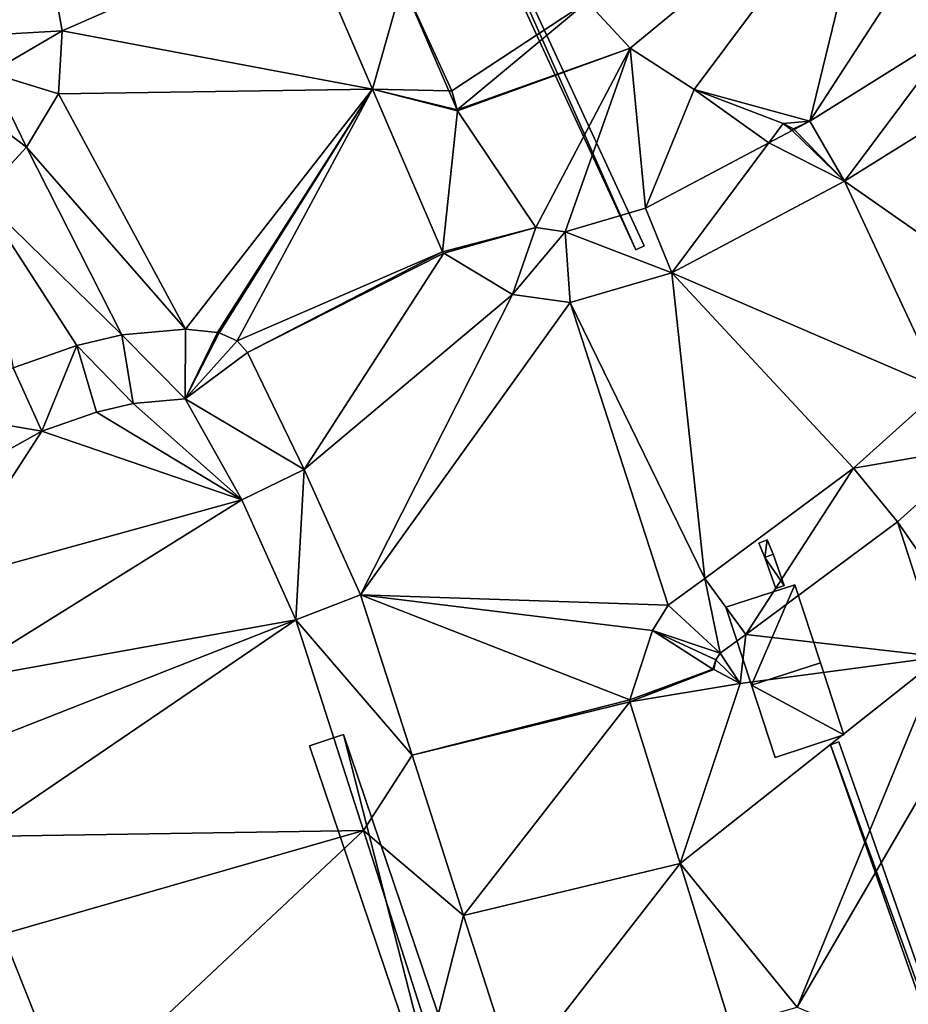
# Model space of a CAD drawing. Header units: inches. Extents: x 573046 to 573309, y 6670408 to 6670677.
# Tile 19 of 111: x 573183 to 573203, y 6670465 to 6670487. Entities that reach past the tile are written whole.
import ezdxf

# ---------------------------------------------------------------- set-up
doc = ezdxf.new("R2010")
doc.units = ezdxf.units.IN
doc.header["$MEASUREMENT"] = 0
for name, color, linetype in [('Bygning', 10, 'Continuous'), ('Objekter_Gjerde', 10, 'Continuous'), ('Objekter_Hekk', 10, 'Continuous'), ('Terreng_ortofoto', 10, 'Continuous'), ('Veg', 10, 'Continuous')]:
    doc.layers.add(name, color=color, linetype=linetype)

msp = doc.modelspace()

# ---------------------------------------------------------------- linework, layer by layer
at = {"layer": 'Terreng_ortofoto'}
for points in [[(573202.05, 6670490.92, 222), (573195.57, 6670487.41, 221), (573196.53, 6670486.37, 221)], [(573202.05, 6670490.92, 222), (573196.53, 6670486.37, 221), (573197.96, 6670485.45, 221)], [(573202.05, 6670490.92, 222), (573197.96, 6670485.45, 221), (573200.545, 6670484.743, 221.054)], [(573202.05, 6670490.92, 222), (573200.545, 6670484.743, 221.054), (573203.47, 6670489.25, 222)], [(573203.47, 6670489.25, 222), (573200.545, 6670484.743, 221.054), (573203.876, 6670486.825, 221.616)], [(573183.513, 6670488.6, 219.28), (573183.84, 6670486.76, 219.33), (573189.205, 6670489.11, 219.345)], [(573183.84, 6670486.76, 219.33), (573190.778, 6670485.455, 219.557), (573189.205, 6670489.11, 219.345)], [(573189.205, 6670489.11, 219.345), (573190.778, 6670485.455, 219.557), (573191.445, 6670487.826, 219.93)], [(573182.282, 6670486.667, 219.218), (573183.513, 6670488.6, 219.28), (573181.11, 6670487.59, 219)], [(573182.282, 6670486.667, 219.218), (573183.84, 6670486.76, 219.33), (573183.513, 6670488.6, 219.28)], [(573190.778, 6670485.455, 219.557), (573192.479, 6670485.421, 219.989), (573191.445, 6670487.826, 219.93)], [(573192.55, 6670485.42, 220), (573191.445, 6670487.826, 219.93), (573192.479, 6670485.421, 219.989)], [(573195.57, 6670487.41, 221), (573191.445, 6670487.826, 219.93), (573192.55, 6670485.42, 220)], [(573195.57, 6670487.41, 221), (573192.55, 6670485.42, 220), (573192.668, 6670484.99, 220)], [(573195.57, 6670487.41, 221), (573192.668, 6670484.99, 220), (573196.53, 6670486.37, 221)], [(573182.282, 6670486.667, 219.218), (573182.234, 6670485.818, 219.264), (573183.84, 6670486.76, 219.33)], [(573183.84, 6670486.76, 219.33), (573182.234, 6670485.818, 219.264), (573183.76, 6670485.35, 219.41)], [(573183.84, 6670486.76, 219.33), (573183.76, 6670485.35, 219.41), (573190.778, 6670485.455, 219.557)], [(573203.876, 6670486.825, 221.616), (573200.545, 6670484.743, 221.054), (573201.32, 6670483.4, 220.89)], [(573203.876, 6670486.825, 221.616), (573201.32, 6670483.4, 220.89), (573204.84, 6670485.6, 221.47)], [(573196.53, 6670486.37, 221), (573192.668, 6670484.99, 220), (573192.673, 6670484.971, 220)], [(573196.53, 6670486.37, 221), (573192.673, 6670484.971, 220), (573194.427, 6670482.362, 220.054)], [(573196.53, 6670486.37, 221), (573194.427, 6670482.362, 220.054), (573195.076, 6670482.271, 220.202)], [(573196.53, 6670486.37, 221), (573195.076, 6670482.271, 220.202), (573196.874, 6670482.794, 220.398)], [(573196.53, 6670486.37, 221), (573196.874, 6670482.794, 220.398), (573197.96, 6670485.45, 221)], [(573182.234, 6670485.818, 219.264), (573181.803, 6670485.095, 219.264), (573183.05, 6670484.16, 219.37)], [(573182.234, 6670485.818, 219.264), (573183.05, 6670484.16, 219.37), (573183.76, 6670485.35, 219.41)], [(573183.76, 6670485.35, 219.41), (573186.6, 6670480.09, 219.39), (573190.778, 6670485.455, 219.557)], [(573190.778, 6670485.455, 219.557), (573186.6, 6670480.09, 219.39), (573187.31, 6670480.022, 219.39)], [(573190.778, 6670485.455, 219.557), (573187.31, 6670480.022, 219.39), (573187.348, 6670480.012, 219.39)], [(573190.778, 6670485.455, 219.557), (573187.348, 6670480.012, 219.39), (573187.75, 6670479.83, 219.41)], [(573190.778, 6670485.455, 219.557), (573187.75, 6670479.83, 219.41), (573192.342, 6670481.818, 219.77)], [(573190.778, 6670485.455, 219.557), (573192.342, 6670481.818, 219.77), (573192.673, 6670484.971, 220)], [(573190.778, 6670485.455, 219.557), (573192.673, 6670484.971, 220), (573192.668, 6670484.99, 220)], [(573190.778, 6670485.455, 219.557), (573192.668, 6670484.99, 220), (573192.479, 6670485.421, 219.989)], [(573197.96, 6670485.45, 221), (573196.874, 6670482.794, 220.398), (573199.626, 6670484.255, 220.897)], [(573197.96, 6670485.45, 221), (573199.626, 6670484.255, 220.897), (573199.95, 6670484.69, 221)], [(573197.96, 6670485.45, 221), (573199.95, 6670484.69, 221), (573200.545, 6670484.743, 221.054)], [(573204.84, 6670485.6, 221.47), (573201.32, 6670483.4, 220.89), (573205.45, 6670480.51, 221.43)], [(573183.76, 6670485.35, 219.41), (573183.05, 6670484.16, 219.37), (573186.6, 6670480.09, 219.39)], [(573192.55, 6670485.42, 220), (573192.479, 6670485.421, 219.989), (573192.668, 6670484.99, 220)], [(573182.02, 6670483.05, 219.42), (573183.05, 6670484.16, 219.37), (573181.803, 6670485.095, 219.264)], [(573194.427, 6670482.362, 220.054), (573192.673, 6670484.971, 220), (573192.342, 6670481.818, 219.77)], [(573199.626, 6670484.255, 220.897), (573200.147, 6670484.532, 220.992), (573199.95, 6670484.69, 221)], [(573200.545, 6670484.743, 221.054), (573199.95, 6670484.69, 221), (573200.176, 6670484.566, 221)], [(573199.95, 6670484.69, 221), (573200.147, 6670484.532, 220.992), (573200.176, 6670484.566, 221)], [(573200.147, 6670484.532, 220.992), (573200.194, 6670484.557, 221), (573200.176, 6670484.566, 221)], [(573200.545, 6670484.743, 221.054), (573200.176, 6670484.566, 221), (573200.194, 6670484.557, 221)], [(573200.545, 6670484.743, 221.054), (573200.194, 6670484.557, 221), (573201.32, 6670483.4, 220.89)], [(573199.626, 6670484.255, 220.897), (573201.32, 6670483.4, 220.89), (573200.147, 6670484.532, 220.992)], [(573201.32, 6670483.4, 220.89), (573200.194, 6670484.557, 221), (573200.147, 6670484.532, 220.992)], [(573182.02, 6670483.05, 219.42), (573185.18, 6670479.97, 219.39), (573183.05, 6670484.16, 219.37)], [(573183.05, 6670484.16, 219.37), (573185.18, 6670479.97, 219.39), (573186.6, 6670480.09, 219.39)], [(573196.874, 6670482.794, 220.398), (573197.46, 6670481.35, 220.28), (573199.626, 6670484.255, 220.897)], [(573199.626, 6670484.255, 220.897), (573197.46, 6670481.35, 220.28), (573201.32, 6670483.4, 220.89)], [(573203.485, 6670478.75, 221.025), (573201.32, 6670483.4, 220.89), (573197.46, 6670481.35, 220.28)], [(573205.45, 6670480.51, 221.43), (573201.32, 6670483.4, 220.89), (573203.485, 6670478.75, 221.025)], [(573182.02, 6670483.05, 219.42), (573182.75, 6670479.23, 219.39), (573184.17, 6670479.73, 219.39)], [(573182.02, 6670483.05, 219.42), (573184.17, 6670479.73, 219.39), (573185.18, 6670479.97, 219.39)], [(573195.076, 6670482.271, 220.202), (573197.46, 6670481.35, 220.28), (573196.874, 6670482.794, 220.398)], [(573194.427, 6670482.362, 220.054), (573192.342, 6670481.818, 219.77), (573192.367, 6670481.79, 219.77)], [(573194.427, 6670482.362, 220.054), (573192.367, 6670481.79, 219.77), (573193.9, 6670480.87, 220.02)], [(573195.076, 6670482.271, 220.202), (573194.427, 6670482.362, 220.054), (573193.9, 6670480.87, 220.02)], [(573195.076, 6670482.271, 220.202), (573193.9, 6670480.87, 220.02), (573195.19, 6670480.69, 220.12)], [(573195.076, 6670482.271, 220.202), (573195.19, 6670480.69, 220.12), (573197.46, 6670481.35, 220.28)], [(573192.342, 6670481.818, 219.77), (573187.75, 6670479.83, 219.41), (573187.98, 6670479.57, 219.38)], [(573192.367, 6670481.79, 219.77), (573192.342, 6670481.818, 219.77), (573187.98, 6670479.57, 219.38)], [(573189.25, 6670476.96, 219.36), (573192.367, 6670481.79, 219.77), (573187.98, 6670479.57, 219.38)], [(573189.25, 6670476.96, 219.36), (573193.9, 6670480.87, 220.02), (573192.367, 6670481.79, 219.77)], [(573198.2, 6670474.52, 220.27), (573197.46, 6670481.35, 220.28), (573195.19, 6670480.69, 220.12)], [(573201.52, 6670476.99, 220.62), (573197.46, 6670481.35, 220.28), (573198.2, 6670474.52, 220.27)], [(573203.485, 6670478.75, 221.025), (573197.46, 6670481.35, 220.28), (573201.52, 6670476.99, 220.62)], [(573189.25, 6670476.96, 219.36), (573190.51, 6670474.16, 219.41), (573193.9, 6670480.87, 220.02)], [(573190.51, 6670474.16, 219.41), (573195.19, 6670480.69, 220.12), (573193.9, 6670480.87, 220.02)], [(573197.38, 6670473.93, 220.24), (573195.19, 6670480.69, 220.12), (573190.51, 6670474.16, 219.41)], [(573198.2, 6670474.52, 220.27), (573195.19, 6670480.69, 220.12), (573197.38, 6670473.93, 220.24)], [(573185.18, 6670479.97, 219.39), (573184.17, 6670479.73, 219.39), (573185.426, 6670478.435, 219.388)], [(573185.18, 6670479.97, 219.39), (573186.591, 6670478.534, 219.381), (573186.6, 6670480.09, 219.39)], [(573185.18, 6670479.97, 219.39), (573185.426, 6670478.435, 219.388), (573186.591, 6670478.534, 219.381)], [(573186.6, 6670480.09, 219.39), (573186.591, 6670478.534, 219.381), (573187.31, 6670480.022, 219.39)], [(573186.591, 6670478.534, 219.381), (573187.348, 6670480.012, 219.39), (573187.31, 6670480.022, 219.39)], [(573186.591, 6670478.534, 219.381), (573187.75, 6670479.83, 219.41), (573187.348, 6670480.012, 219.39)], [(573183.39, 6670477.812, 219.381), (573184.17, 6670479.73, 219.39), (573182.75, 6670479.23, 219.39)], [(573183.39, 6670477.812, 219.381), (573184.608, 6670478.241, 219.39), (573184.17, 6670479.73, 219.39)], [(573184.17, 6670479.73, 219.39), (573184.608, 6670478.241, 219.39), (573185.426, 6670478.435, 219.388)], [(573186.591, 6670478.534, 219.381), (573187.98, 6670479.57, 219.38), (573187.75, 6670479.83, 219.41)], [(573189.25, 6670476.96, 219.36), (573187.98, 6670479.57, 219.38), (573186.591, 6670478.534, 219.381)], [(573180.957, 6670478.23, 219.36), (573183.39, 6670477.812, 219.381), (573182.75, 6670479.23, 219.39)], [(573204.387, 6670477.477, 220.784), (573203.485, 6670478.75, 221.025), (573201.52, 6670476.99, 220.62)], [(573185.426, 6670478.435, 219.388), (573184.608, 6670478.241, 219.39), (573187.855, 6670476.283, 219.361)], [(573185.426, 6670478.435, 219.388), (573187.855, 6670476.283, 219.361), (573186.591, 6670478.534, 219.381)], [(573189.25, 6670476.96, 219.36), (573186.591, 6670478.534, 219.381), (573187.855, 6670476.283, 219.361)], [(573181.642, 6670476.837, 219.36), (573183.39, 6670477.812, 219.381), (573180.957, 6670478.23, 219.36)], [(573183.39, 6670477.812, 219.381), (573187.855, 6670476.283, 219.361), (573184.608, 6670478.241, 219.39)], [(573181.642, 6670476.837, 219.36), (573181.21, 6670474.45, 219.35), (573183.39, 6670477.812, 219.381)], [(573181.21, 6670474.45, 219.35), (573187.855, 6670476.283, 219.361), (573183.39, 6670477.812, 219.381)], [(573202.502, 6670475.788, 220.567), (573204.387, 6670477.477, 220.784), (573201.52, 6670476.99, 220.62)], [(573202.502, 6670475.788, 220.567), (573204.72, 6670472.61, 220), (573204.387, 6670477.477, 220.784)], [(573189.061, 6670473.603, 219.378), (573189.25, 6670476.96, 219.36), (573187.855, 6670476.283, 219.361)], [(573189.061, 6670473.603, 219.378), (573190.51, 6670474.16, 219.41), (573189.25, 6670476.96, 219.36)], [(573201.52, 6670476.99, 220.62), (573198.2, 6670474.52, 220.27), (573199.115, 6670473.269, 220.098)], [(573202.502, 6670475.788, 220.567), (573201.52, 6670476.99, 220.62), (573199.115, 6670473.269, 220.098)], [(573181.21, 6670474.45, 219.35), (573181.32, 6670472.21, 219.35), (573187.855, 6670476.283, 219.361)], [(573181.32, 6670472.21, 219.35), (573189.061, 6670473.603, 219.378), (573187.855, 6670476.283, 219.361)], [(573202.502, 6670475.788, 220.567), (573199.115, 6670473.269, 220.098), (573203.48, 6670472.77, 220)], [(573202.502, 6670475.788, 220.567), (573203.48, 6670472.77, 220), (573204.72, 6670472.61, 220)], [(573198.2, 6670474.52, 220.27), (573197.38, 6670473.93, 220.24), (573198.538, 6670472.854, 220.059)], [(573198.2, 6670474.52, 220.27), (573198.538, 6670472.854, 220.059), (573199.115, 6670473.269, 220.098)], [(573189.061, 6670473.603, 219.378), (573191.66, 6670470.577, 219.428), (573190.51, 6670474.16, 219.41)], [(573196.526, 6670471.809, 219.76), (573197.03, 6670473.36, 220.15), (573190.51, 6670474.16, 219.41)], [(573196.526, 6670471.809, 219.76), (573190.51, 6670474.16, 219.41), (573191.66, 6670470.577, 219.428)], [(573197.03, 6670473.36, 220.15), (573197.38, 6670473.93, 220.24), (573190.51, 6670474.16, 219.41)], [(573198.538, 6670472.854, 220.059), (573197.38, 6670473.93, 220.24), (573197.03, 6670473.36, 220.15)], [(573181.32, 6670472.21, 219.35), (573181.56, 6670470.65, 219.36), (573189.061, 6670473.603, 219.378)], [(573181.95, 6670468.76, 219.42), (573189.061, 6670473.603, 219.378), (573181.56, 6670470.65, 219.36)], [(573181.95, 6670468.76, 219.42), (573190.574, 6670468.889, 219.412), (573189.061, 6670473.603, 219.378)], [(573190.574, 6670468.889, 219.412), (573191.66, 6670470.577, 219.428), (573189.061, 6670473.603, 219.378)], [(573196.526, 6670471.809, 219.76), (573198.379, 6670472.496, 220), (573197.03, 6670473.36, 220.15)], [(573198.538, 6670472.854, 220.059), (573197.03, 6670473.36, 220.15), (573198.447, 6670472.706, 220.025)], [(573197.03, 6670473.36, 220.15), (573198.379, 6670472.496, 220), (573198.447, 6670472.706, 220.025)], [(573199.115, 6670473.269, 220.098), (573198.538, 6670472.854, 220.059), (573198.99, 6670472.18, 220)], [(573203.48, 6670472.77, 220), (573199.115, 6670473.269, 220.098), (573198.99, 6670472.18, 220)], [(573200.26, 6670464.949, 219.697), (573203.48, 6670472.77, 220), (573197.645, 6670468.155, 219.72)], [(573197.645, 6670468.155, 219.72), (573203.48, 6670472.77, 220), (573198.99, 6670472.18, 220)], [(573198.379, 6670472.496, 220), (573198.397, 6670472.487, 220), (573198.447, 6670472.706, 220.025)], [(573198.99, 6670472.18, 220), (573198.447, 6670472.706, 220.025), (573198.397, 6670472.487, 220)], [(573198.538, 6670472.854, 220.059), (573198.447, 6670472.706, 220.025), (573198.99, 6670472.18, 220)], [(573200.26, 6670464.949, 219.697), (573204.72, 6670472.61, 220), (573203.48, 6670472.77, 220)], [(573196.526, 6670471.809, 219.76), (573196.526, 6670471.771, 219.76), (573198.379, 6670472.496, 220)], [(573198.379, 6670472.496, 220), (573196.526, 6670471.771, 219.76), (573198.397, 6670472.487, 220)], [(573198.99, 6670472.18, 220), (573198.397, 6670472.487, 220), (573196.526, 6670471.771, 219.76)], [(573206.74, 6670462.23, 219), (573204.72, 6670472.61, 220), (573200.26, 6670464.949, 219.697)], [(573197.645, 6670468.155, 219.72), (573198.99, 6670472.18, 220), (573196.526, 6670471.771, 219.76)], [(573196.526, 6670471.809, 219.76), (573191.66, 6670470.577, 219.428), (573196.526, 6670471.771, 219.76)], [(573192.81, 6670466.995, 219.445), (573196.526, 6670471.771, 219.76), (573191.66, 6670470.577, 219.428)], [(573197.645, 6670468.155, 219.72), (573196.526, 6670471.771, 219.76), (573192.81, 6670466.995, 219.445)], [(573190.574, 6670468.889, 219.412), (573192.81, 6670466.995, 219.445), (573191.66, 6670470.577, 219.428)], [(573181.95, 6670468.76, 219.42), (573182.52, 6670466.58, 219.52), (573190.574, 6670468.889, 219.412)], [(573184.04, 6670462.755, 219.52), (573190.574, 6670468.889, 219.412), (573182.52, 6670466.58, 219.52)], [(573184.04, 6670462.755, 219.52), (573192.088, 6670464.174, 219.447), (573190.574, 6670468.889, 219.412)], [(573190.574, 6670468.889, 219.412), (573192.088, 6670464.174, 219.447), (573192.81, 6670466.995, 219.445)], [(573197.645, 6670468.155, 219.72), (573192.81, 6670466.995, 219.445), (573193.96, 6670463.412, 219.462)], [(573198.77, 6670464.52, 219.68), (573197.645, 6670468.155, 219.72), (573193.96, 6670463.412, 219.462)], [(573198.77, 6670464.52, 219.68), (573200.26, 6670464.949, 219.697), (573197.645, 6670468.155, 219.72)], [(573193.96, 6670463.412, 219.462), (573192.81, 6670466.995, 219.445), (573192.088, 6670464.174, 219.447)], [(573184.04, 6670462.755, 219.52), (573182.52, 6670466.58, 219.52), (573181.41, 6670463.025, 219.16)]]:
    msp.add_3dface(points, dxfattribs=at)
at = {"layer": 'Veg', "color": 7}
for points in [[(573183.513, 6670488.6, 219.28), (573183.84, 6670486.76, 219.33), (573189.205, 6670489.11, 219.345)], [(573183.84, 6670486.76, 219.33), (573190.778, 6670485.455, 219.557), (573189.205, 6670489.11, 219.345)], [(573183.76, 6670485.35, 219.41), (573190.778, 6670485.455, 219.557), (573183.84, 6670486.76, 219.33)], [(573183.76, 6670485.35, 219.41), (573186.6, 6670480.09, 219.39), (573190.778, 6670485.455, 219.557)], [(573186.6, 6670480.09, 219.39), (573187.31, 6670480.022, 219.39), (573190.778, 6670485.455, 219.557)], [(573187.31, 6670480.022, 219.39), (573187.348, 6670480.012, 219.39), (573190.778, 6670485.455, 219.557)], [(573187.348, 6670480.012, 219.39), (573187.75, 6670479.83, 219.41), (573190.778, 6670485.455, 219.557)], [(573187.75, 6670479.83, 219.41), (573192.342, 6670481.818, 219.77), (573190.778, 6670485.455, 219.557)], [(573201.32, 6670483.4, 220.89), (573205.45, 6670480.51, 221.43), (573204.84, 6670485.6, 221.47)], [(573183.05, 6670484.16, 219.37), (573186.6, 6670480.09, 219.39), (573183.76, 6670485.35, 219.41)], [(573182.02, 6670483.05, 219.42), (573185.18, 6670479.97, 219.39), (573183.05, 6670484.16, 219.37)], [(573185.18, 6670479.97, 219.39), (573186.6, 6670480.09, 219.39), (573183.05, 6670484.16, 219.37)], [(573197.46, 6670481.35, 220.28), (573203.485, 6670478.75, 221.025), (573201.32, 6670483.4, 220.89)], [(573203.485, 6670478.75, 221.025), (573205.45, 6670480.51, 221.43), (573201.32, 6670483.4, 220.89)], [(573184.17, 6670479.73, 219.39), (573185.18, 6670479.97, 219.39), (573182.02, 6670483.05, 219.42)], [(573182.75, 6670479.23, 219.39), (573184.17, 6670479.73, 219.39), (573182.02, 6670483.05, 219.42)], [(573187.75, 6670479.83, 219.41), (573187.98, 6670479.57, 219.38), (573192.342, 6670481.818, 219.77)], [(573187.98, 6670479.57, 219.38), (573192.367, 6670481.79, 219.77), (573192.342, 6670481.818, 219.77)], [(573187.98, 6670479.57, 219.38), (573189.25, 6670476.96, 219.36), (573192.367, 6670481.79, 219.77)], [(573189.25, 6670476.96, 219.36), (573193.9, 6670480.87, 220.02), (573192.367, 6670481.79, 219.77)], [(573195.19, 6670480.69, 220.12), (573198.2, 6670474.52, 220.27), (573197.46, 6670481.35, 220.28)], [(573201.52, 6670476.99, 220.62), (573203.485, 6670478.75, 221.025), (573197.46, 6670481.35, 220.28)], [(573198.2, 6670474.52, 220.27), (573201.52, 6670476.99, 220.62), (573197.46, 6670481.35, 220.28)], [(573189.25, 6670476.96, 219.36), (573190.51, 6670474.16, 219.41), (573193.9, 6670480.87, 220.02)], [(573190.51, 6670474.16, 219.41), (573195.19, 6670480.69, 220.12), (573193.9, 6670480.87, 220.02)], [(573190.51, 6670474.16, 219.41), (573197.38, 6670473.93, 220.24), (573195.19, 6670480.69, 220.12)], [(573197.38, 6670473.93, 220.24), (573198.2, 6670474.52, 220.27), (573195.19, 6670480.69, 220.12)], [(573191.66, 6670470.577, 219.428), (573196.526, 6670471.809, 219.76), (573190.51, 6670474.16, 219.41)], [(573197.03, 6670473.36, 220.15), (573197.38, 6670473.93, 220.24), (573190.51, 6670474.16, 219.41)], [(573196.526, 6670471.809, 219.76), (573197.03, 6670473.36, 220.15), (573190.51, 6670474.16, 219.41)], [(573191.66, 6670470.577, 219.428), (573196.526, 6670471.771, 219.76), (573196.526, 6670471.809, 219.76)], [(573191.66, 6670470.577, 219.428), (573192.81, 6670466.995, 219.445), (573196.526, 6670471.771, 219.76)], [(573192.81, 6670466.995, 219.445), (573197.645, 6670468.155, 219.72), (573196.526, 6670471.771, 219.76)], [(573192.81, 6670466.995, 219.445), (573193.96, 6670463.412, 219.462), (573197.645, 6670468.155, 219.72)], [(573193.96, 6670463.412, 219.462), (573198.77, 6670464.52, 219.68), (573197.645, 6670468.155, 219.72)]]:
    msp.add_3dface(points, dxfattribs=at)

# ---------------------------------------------------------------- meshes
at = {"layer": 'Bygning', "color": 74, "true_color": 0x55aa00}
mesh = msp.add_polyface(dxfattribs=at)
corners = [(573198.67, 6670473.881, 221.35), (573200.21, 6670474.381, 220.279), (573198.67, 6670473.881, 220.182), (573200.21, 6670474.381, 221.35)]
mesh.append_faces([[corners[k] for k in face] for face in [(0, 3, 1), (0, 1, 2)]])
mesh = msp.add_polyface(dxfattribs=at)
corners = [(573200.21, 6670474.381, 221.35), (573198.67, 6670473.881, 221.35), (573199.24, 6670472.141, 222.3), (573200.78, 6670472.641, 222.3)]
mesh.append_faces([[corners[k] for k in face] for face in [(3, 0, 2), (0, 1, 2)]])
mesh = msp.add_polyface(dxfattribs=at)
corners = [(573200.21, 6670474.381, 221.35), (573200.78, 6670472.641, 220.021), (573200.21, 6670474.381, 220.279), (573200.78, 6670472.641, 222.3)]
mesh.append_faces([[corners[k] for k in face] for face in [(0, 3, 1), (0, 1, 2)]])
mesh = msp.add_polyface(dxfattribs=at)
corners = [(573198.67, 6670473.881, 221.35), (573198.67, 6670473.881, 220.182), (573199.24, 6670472.141, 219.995), (573199.24, 6670472.141, 222.3)]
mesh.append_faces([[corners[k] for k in face] for face in [(3, 0, 2), (0, 1, 2)]])
mesh = msp.add_polyface(dxfattribs=at)
corners = [(573199.24, 6670472.141, 222.3), (573201.3, 6670471.029, 221.35), (573200.78, 6670472.641, 222.3), (573199.77, 6670470.52, 221.35)]
mesh.append_faces([[corners[k] for k in face] for face in [(0, 3, 1), (0, 1, 2)]])
mesh = msp.add_polyface(dxfattribs=at)
corners = [(573201.3, 6670471.029, 221.35), (573201.3, 6670471.029, 219.895), (573200.78, 6670472.641, 220.021), (573200.78, 6670472.641, 222.3)]
mesh.append_faces([[corners[k] for k in face] for face in [(3, 0, 2), (0, 1, 2)]])
mesh = msp.add_polyface(dxfattribs=at)
corners = [(573199.77, 6670470.52, 221.35), (573199.24, 6670472.141, 219.995), (573199.77, 6670470.52, 219.872), (573199.24, 6670472.141, 222.3)]
mesh.append_faces([[corners[k] for k in face] for face in [(0, 3, 1), (0, 1, 2)]])
mesh = msp.add_polyface(dxfattribs=at)
corners = [(573199.77, 6670470.52, 221.35), (573199.77, 6670470.52, 219.872), (573201.3, 6670471.029, 219.895), (573201.3, 6670471.029, 221.35)]
mesh.append_faces([[corners[k] for k in face] for face in [(3, 0, 2), (0, 1, 2)]])
at = {"layer": 'Objekter_Gjerde', "color": 24, "true_color": 0xaa170d}
mesh = msp.add_polyface(dxfattribs=at)
corners = [(573191.141, 6670494.29, 221.39), (573190.959, 6670494.21, 221.39), (573196.659, 6670481.868, 221.35), (573196.841, 6670481.952, 221.35), (573188.043, 6670501.606, 221.2), (573187.857, 6670501.534, 221.2), (573186.327, 6670506.505, 221.14), (573186.133, 6670506.455, 221.14), (573262.36, 6670586.863, 217.46), (573262.32, 6670587.059, 217.46), (573236.564, 6670581.691, 216.68), (573236.576, 6670581.489, 216.68), (573184.31, 6670517.029, 220.85), (573199.534, 6670573.908, 216.26), (573184.18, 6670520.28, 220.75), (573184.51, 6670517.049, 220.85), (573183.24, 6670528.687, 220.21), (573183.04, 6670528.673, 220.21), (573183.05, 6670535.637, 219.7), (573190.9, 6670572.056, 216.26), (573191.06, 6670571.886, 216.26), (573189.623, 6670567.546, 217.63), (573184.38, 6670520.298, 220.75), (573183.721, 6670541.701, 219.33), (573183.25, 6670535.625, 219.7), (573184.199, 6670544.406, 219.1), (573184.001, 6670544.434, 219.1), (573184.768, 6670547.668, 218.71), (573184.572, 6670547.71, 218.71), (573183.919, 6670541.677, 219.33), (573199.586, 6670573.714, 216.26), (573189.817, 6670567.494, 217.63), (573191.141, 6670494.29, 220.688), (573190.959, 6670494.21, 220.621), (573196.659, 6670481.868, 220.275), (573196.841, 6670481.952, 220.299), (573188.043, 6670501.606, 220.489), (573187.857, 6670501.534, 220.438), (573186.327, 6670506.505, 220.686), (573186.133, 6670506.455, 220.562), (573236.564, 6670581.691, 216.218), (573262.36, 6670586.863, 216.358), (573262.32, 6670587.059, 216.319), (573236.576, 6670581.489, 216.282), (573184.51, 6670517.049, 220.114), (573184.31, 6670517.029, 220.073), (573199.534, 6670573.908, 215.492), (573190.9, 6670572.056, 215.34), (573191.06, 6670571.886, 215.372), (573184.18, 6670520.28, 220.141), (573183.24, 6670528.687, 219.319), (573183.04, 6670528.673, 219.258), (573183.25, 6670535.625, 219.15), (573183.05, 6670535.637, 219.091), (573189.623, 6670567.546, 216.319), (573183.919, 6670541.677, 218.61), (573183.721, 6670541.701, 218.543), (573189.817, 6670567.494, 216.328), (573184.572, 6670547.71, 218.273), (573184.38, 6670520.298, 220.18), (573184.199, 6670544.406, 218.534), (573184.001, 6670544.434, 218.473), (573184.768, 6670547.668, 218.331), (573199.586, 6670573.714, 215.564)]
mesh.append_faces([[corners[k] for k in face] for face in [(19, 13, 46), (19, 46, 47), (19, 13, 46), (19, 46, 47), (30, 20, 63), (20, 48, 63), (30, 20, 63), (20, 48, 63), (13, 10, 40), (13, 40, 46), (13, 10, 40), (13, 40, 46), (11, 30, 43), (30, 63, 43), (11, 30, 43), (30, 63, 43), (21, 19, 54), (19, 47, 54), (21, 19, 54), (19, 47, 54), (20, 31, 57), (20, 57, 48), (20, 31, 57), (20, 57, 48), (10, 9, 42), (10, 42, 40), (10, 9, 42), (10, 42, 40), (8, 11, 41), (11, 43, 41), (8, 11, 41), (11, 43, 41), (9, 8, 41), (9, 41, 42), (9, 8, 41), (9, 41, 42), (28, 21, 58), (21, 54, 58), (28, 21, 58), (21, 54, 58), (31, 27, 62), (31, 62, 57), (31, 27, 62), (31, 62, 57), (26, 28, 61), (28, 58, 61), (26, 28, 61), (28, 58, 61), (27, 25, 60), (27, 60, 62), (27, 25, 60), (27, 60, 62), (23, 26, 56), (26, 61, 56), (23, 26, 56), (26, 61, 56), (25, 29, 55), (25, 55, 60), (25, 29, 55), (25, 55, 60), (18, 23, 53), (23, 56, 53), (18, 23, 53), (23, 56, 53), (29, 24, 52), (29, 52, 55), (29, 24, 52), (29, 52, 55), (17, 18, 51), (18, 53, 51), (17, 18, 51), (18, 53, 51), (24, 16, 50), (24, 50, 52), (24, 16, 50), (24, 50, 52), (14, 17, 49), (17, 51, 49), (14, 17, 49), (17, 51, 49), (16, 22, 59), (16, 59, 50), (16, 22, 59), (16, 59, 50), (12, 14, 45), (14, 49, 45), (12, 14, 45), (14, 49, 45), (22, 15, 44), (22, 44, 59), (22, 15, 44), (22, 44, 59), (7, 12, 39), (12, 45, 39), (7, 12, 39), (12, 45, 39), (15, 6, 38), (15, 38, 44), (15, 6, 38), (15, 38, 44), (3, 2, 35), (2, 34, 35), (3, 2, 35), (2, 34, 35), (5, 7, 39), (5, 39, 37), (5, 7, 39), (5, 39, 37), (2, 1, 33), (2, 33, 34), (2, 1, 33), (2, 33, 34), (6, 4, 38), (4, 36, 38), (6, 4, 38), (4, 36, 38), (0, 3, 32), (3, 35, 32), (0, 3, 32), (3, 35, 32), (1, 5, 33), (5, 37, 33), (1, 5, 33), (5, 37, 33), (4, 0, 32), (4, 32, 36), (4, 0, 32), (4, 32, 36), (57, 48, 54), (63, 46, 48), (57, 58, 62), (63, 43, 46), (62, 61, 60), (55, 60, 56), (55, 53, 52), (44, 39, 38), (59, 49, 44), (52, 51, 50), (62, 58, 61), (60, 61, 56), (38, 37, 36), (59, 50, 49), (57, 54, 58), (55, 56, 53), (48, 47, 54), (52, 53, 51), (49, 50, 51), (49, 45, 44), (36, 33, 32), (46, 43, 40), (46, 47, 48), (44, 45, 39), (43, 41, 40), (40, 41, 42), (38, 39, 37), (36, 37, 33), (34, 35, 32), (32, 33, 34), (31, 20, 21), (30, 13, 20), (31, 21, 27), (29, 25, 23), (27, 26, 25), (30, 11, 13), (29, 23, 24), (6, 5, 4), (15, 12, 6), (24, 18, 16), (21, 28, 27), (27, 28, 26), (23, 25, 26), (23, 18, 24), (22, 14, 15), (22, 16, 14), (20, 19, 21), (13, 19, 20), (18, 17, 16), (14, 16, 17), (14, 12, 15), (4, 1, 0), (11, 10, 13), (12, 7, 6), (11, 8, 10), (8, 9, 10), (6, 7, 5), (4, 5, 1), (2, 3, 0), (0, 1, 2)]], dxfattribs={"color": 25})
mesh = msp.add_polyface(dxfattribs=at)
corners = [(573191.141, 6670494.29, 221.39), (573190.959, 6670494.21, 221.39), (573196.659, 6670481.868, 221.35), (573196.841, 6670481.952, 221.35), (573188.043, 6670501.606, 221.2), (573187.857, 6670501.534, 221.2), (573186.327, 6670506.505, 221.14), (573186.133, 6670506.455, 221.14), (573262.36, 6670586.863, 217.46), (573262.32, 6670587.059, 217.46), (573236.564, 6670581.691, 216.68), (573236.576, 6670581.489, 216.68), (573184.31, 6670517.029, 220.85), (573199.534, 6670573.908, 216.26), (573184.18, 6670520.28, 220.75), (573184.51, 6670517.049, 220.85), (573183.24, 6670528.687, 220.21), (573183.04, 6670528.673, 220.21), (573183.05, 6670535.637, 219.7), (573190.9, 6670572.056, 216.26), (573191.06, 6670571.886, 216.26), (573189.623, 6670567.546, 217.63), (573184.38, 6670520.298, 220.75), (573183.721, 6670541.701, 219.33), (573183.25, 6670535.625, 219.7), (573184.199, 6670544.406, 219.1), (573184.001, 6670544.434, 219.1), (573184.768, 6670547.668, 218.71), (573184.572, 6670547.71, 218.71), (573183.919, 6670541.677, 219.33), (573199.586, 6670573.714, 216.26), (573189.817, 6670567.494, 217.63), (573191.141, 6670494.29, 220.688), (573190.959, 6670494.21, 220.621), (573196.659, 6670481.868, 220.275), (573196.841, 6670481.952, 220.299), (573188.043, 6670501.606, 220.489), (573187.857, 6670501.534, 220.438), (573186.327, 6670506.505, 220.686), (573186.133, 6670506.455, 220.562), (573236.564, 6670581.691, 216.218), (573262.36, 6670586.863, 216.358), (573262.32, 6670587.059, 216.319), (573236.576, 6670581.489, 216.282), (573184.51, 6670517.049, 220.114), (573184.31, 6670517.029, 220.073), (573199.534, 6670573.908, 215.492), (573190.9, 6670572.056, 215.34), (573191.06, 6670571.886, 215.372), (573184.18, 6670520.28, 220.141), (573183.24, 6670528.687, 219.319), (573183.04, 6670528.673, 219.258), (573183.25, 6670535.625, 219.15), (573183.05, 6670535.637, 219.091), (573189.623, 6670567.546, 216.319), (573183.919, 6670541.677, 218.61), (573183.721, 6670541.701, 218.543), (573189.817, 6670567.494, 216.328), (573184.572, 6670547.71, 218.273), (573184.38, 6670520.298, 220.18), (573184.199, 6670544.406, 218.534), (573184.001, 6670544.434, 218.473), (573184.768, 6670547.668, 218.331), (573199.586, 6670573.714, 215.564)]
mesh.append_faces([[corners[k] for k in face] for face in [(19, 13, 46), (19, 46, 47), (19, 13, 46), (19, 46, 47), (30, 20, 63), (20, 48, 63), (30, 20, 63), (20, 48, 63), (13, 10, 40), (13, 40, 46), (13, 10, 40), (13, 40, 46), (11, 30, 43), (30, 63, 43), (11, 30, 43), (30, 63, 43), (21, 19, 54), (19, 47, 54), (21, 19, 54), (19, 47, 54), (20, 31, 57), (20, 57, 48), (20, 31, 57), (20, 57, 48), (10, 9, 42), (10, 42, 40), (10, 9, 42), (10, 42, 40), (8, 11, 41), (11, 43, 41), (8, 11, 41), (11, 43, 41), (9, 8, 41), (9, 41, 42), (9, 8, 41), (9, 41, 42), (28, 21, 58), (21, 54, 58), (28, 21, 58), (21, 54, 58), (31, 27, 62), (31, 62, 57), (31, 27, 62), (31, 62, 57), (26, 28, 61), (28, 58, 61), (26, 28, 61), (28, 58, 61), (27, 25, 60), (27, 60, 62), (27, 25, 60), (27, 60, 62), (23, 26, 56), (26, 61, 56), (23, 26, 56), (26, 61, 56), (25, 29, 55), (25, 55, 60), (25, 29, 55), (25, 55, 60), (18, 23, 53), (23, 56, 53), (18, 23, 53), (23, 56, 53), (29, 24, 52), (29, 52, 55), (29, 24, 52), (29, 52, 55), (17, 18, 51), (18, 53, 51), (17, 18, 51), (18, 53, 51), (24, 16, 50), (24, 50, 52), (24, 16, 50), (24, 50, 52), (14, 17, 49), (17, 51, 49), (14, 17, 49), (17, 51, 49), (16, 22, 59), (16, 59, 50), (16, 22, 59), (16, 59, 50), (12, 14, 45), (14, 49, 45), (12, 14, 45), (14, 49, 45), (22, 15, 44), (22, 44, 59), (22, 15, 44), (22, 44, 59), (7, 12, 39), (12, 45, 39), (7, 12, 39), (12, 45, 39), (15, 6, 38), (15, 38, 44), (15, 6, 38), (15, 38, 44), (3, 2, 35), (2, 34, 35), (3, 2, 35), (2, 34, 35), (5, 7, 39), (5, 39, 37), (5, 7, 39), (5, 39, 37), (2, 1, 33), (2, 33, 34), (2, 1, 33), (2, 33, 34), (6, 4, 38), (4, 36, 38), (6, 4, 38), (4, 36, 38), (0, 3, 32), (3, 35, 32), (0, 3, 32), (3, 35, 32), (1, 5, 33), (5, 37, 33), (1, 5, 33), (5, 37, 33), (4, 0, 32), (4, 32, 36), (4, 0, 32), (4, 32, 36), (57, 48, 54), (63, 46, 48), (57, 58, 62), (63, 43, 46), (62, 61, 60), (55, 60, 56), (55, 53, 52), (44, 39, 38), (59, 49, 44), (52, 51, 50), (62, 58, 61), (60, 61, 56), (38, 37, 36), (59, 50, 49), (57, 54, 58), (55, 56, 53), (48, 47, 54), (52, 53, 51), (49, 50, 51), (49, 45, 44), (36, 33, 32), (46, 43, 40), (46, 47, 48), (44, 45, 39), (43, 41, 40), (40, 41, 42), (38, 39, 37), (36, 37, 33), (34, 35, 32), (32, 33, 34), (31, 20, 21), (30, 13, 20), (31, 21, 27), (29, 25, 23), (27, 26, 25), (30, 11, 13), (29, 23, 24), (6, 5, 4), (15, 12, 6), (24, 18, 16), (21, 28, 27), (27, 28, 26), (23, 25, 26), (23, 18, 24), (22, 14, 15), (22, 16, 14), (20, 19, 21), (13, 19, 20), (18, 17, 16), (14, 16, 17), (14, 12, 15), (4, 1, 0), (11, 10, 13), (12, 7, 6), (11, 8, 10), (8, 9, 10), (6, 7, 5), (4, 5, 1), (2, 3, 0), (0, 1, 2)]])
mesh = msp.add_polyface(dxfattribs=at)
corners = [(573199.537, 6670474.993, 221.07), (573199.723, 6670475.065, 221.07), (573199.593, 6670475.388, 221.12), (573199.407, 6670475.312, 221.12), (573199.974, 6670474.364, 221.03), (573199.786, 6670474.296, 221.03), (573199.537, 6670474.993, 220.341), (573199.723, 6670475.065, 220.351), (573199.593, 6670475.388, 220.395), (573199.407, 6670475.312, 220.386), (573199.974, 6670474.364, 220.26), (573199.786, 6670474.296, 220.242)]
mesh.append_faces([[corners[k] for k in face] for face in [(4, 5, 10), (5, 11, 10), (4, 5, 10), (5, 11, 10), (5, 0, 6), (5, 6, 11), (5, 0, 6), (5, 6, 11), (1, 4, 7), (4, 10, 7), (1, 4, 7), (4, 10, 7), (0, 3, 9), (0, 9, 6), (0, 3, 9), (0, 9, 6), (2, 1, 8), (1, 7, 8), (2, 1, 8), (1, 7, 8), (3, 2, 8), (3, 8, 9), (3, 2, 8), (3, 8, 9), (11, 10, 6), (6, 10, 7), (8, 9, 6), (6, 7, 8), (5, 4, 0), (0, 4, 1), (2, 3, 0), (0, 1, 2)]], dxfattribs={"color": 25})
mesh = msp.add_polyface(dxfattribs=at)
corners = [(573199.537, 6670474.993, 221.07), (573199.723, 6670475.065, 221.07), (573199.593, 6670475.388, 221.12), (573199.407, 6670475.312, 221.12), (573199.974, 6670474.364, 221.03), (573199.786, 6670474.296, 221.03), (573199.537, 6670474.993, 220.341), (573199.723, 6670475.065, 220.351), (573199.593, 6670475.388, 220.395), (573199.407, 6670475.312, 220.386), (573199.974, 6670474.364, 220.26), (573199.786, 6670474.296, 220.242)]
mesh.append_faces([[corners[k] for k in face] for face in [(4, 5, 10), (5, 11, 10), (4, 5, 10), (5, 11, 10), (5, 0, 6), (5, 6, 11), (5, 0, 6), (5, 6, 11), (1, 4, 7), (4, 10, 7), (1, 4, 7), (4, 10, 7), (0, 3, 9), (0, 9, 6), (0, 3, 9), (0, 9, 6), (2, 1, 8), (1, 7, 8), (2, 1, 8), (1, 7, 8), (3, 2, 8), (3, 8, 9), (3, 2, 8), (3, 8, 9), (11, 10, 6), (6, 10, 7), (8, 9, 6), (6, 7, 8), (5, 4, 0), (0, 4, 1), (2, 3, 0), (0, 1, 2)]])
mesh = msp.add_polyface(dxfattribs=at)
corners = [(573274.721, 6670468.431, 221.58), (573274.679, 6670468.627, 221.58), (573257.973, 6670464.903, 222.08), (573207.179, 6670453.814, 219.9), (573201.006, 6670470.807, 220.84), (573207.061, 6670453.546, 219.9), (573257.927, 6670465.097, 222.08), (573201.194, 6670470.873, 220.84), (573244.211, 6670461.802, 222.31), (573244.169, 6670461.998, 222.31), (573228.7, 6670458.591, 221.48), (573228.66, 6670458.787, 221.48), (573216.074, 6670456.194, 220.12), (573209.136, 6670454.436, 220.17), (573216.006, 6670456.384, 220.12), (573211.826, 6670455.383, 220.07), (573209.064, 6670454.622, 220.17), (573211.774, 6670455.577, 220.07), (573274.721, 6670468.431, 220.775), (573274.679, 6670468.627, 220.797), (573257.973, 6670464.903, 221.38), (573207.179, 6670453.814, 219.22), (573201.006, 6670470.807, 219.881), (573207.061, 6670453.546, 219.271), (573257.927, 6670465.097, 221.419), (573201.194, 6670470.873, 219.887), (573244.211, 6670461.802, 221.309), (573244.169, 6670461.998, 221.334), (573228.7, 6670458.591, 220.653), (573228.66, 6670458.787, 220.632), (573216.074, 6670456.194, 219.809), (573209.136, 6670454.436, 219.242), (573216.006, 6670456.384, 219.79), (573211.826, 6670455.383, 219.387), (573209.064, 6670454.622, 219.212), (573211.774, 6670455.577, 219.361)]
mesh.append_faces([[corners[k] for k in face] for face in [(3, 16, 34), (3, 34, 21), (16, 17, 35), (16, 35, 34), (3, 16, 34), (3, 34, 21), (16, 17, 35), (16, 35, 34), (15, 13, 33), (13, 31, 33), (13, 5, 31), (5, 23, 31), (15, 13, 33), (13, 31, 33), (13, 5, 31), (5, 23, 31), (17, 14, 32), (17, 32, 35), (17, 14, 32), (17, 32, 35), (12, 15, 30), (15, 33, 30), (12, 15, 30), (15, 33, 30), (7, 3, 25), (3, 21, 25), (7, 3, 25), (3, 21, 25), (5, 4, 22), (5, 22, 23), (5, 4, 22), (5, 22, 23), (4, 7, 25), (4, 25, 22), (4, 7, 25), (4, 25, 22), (14, 11, 29), (14, 29, 32), (14, 11, 29), (14, 29, 32), (10, 12, 28), (12, 30, 28), (10, 12, 28), (12, 30, 28), (1, 0, 19), (0, 18, 19), (1, 0, 19), (0, 18, 19), (0, 2, 20), (0, 20, 18), (0, 2, 20), (0, 20, 18), (6, 1, 24), (1, 19, 24), (6, 1, 24), (1, 19, 24), (11, 9, 27), (11, 27, 29), (11, 9, 27), (11, 27, 29), (8, 10, 26), (10, 28, 26), (8, 10, 26), (10, 28, 26), (2, 8, 26), (2, 26, 20), (2, 8, 26), (2, 26, 20), (9, 6, 27), (6, 24, 27), (9, 6, 27), (6, 24, 27), (31, 34, 21), (33, 35, 34), (32, 35, 33), (30, 32, 33), (33, 34, 31), (29, 32, 30), (31, 21, 23), (27, 29, 28), (28, 29, 30), (24, 27, 26), (26, 27, 28), (20, 24, 26), (21, 25, 22), (19, 24, 20), (21, 22, 23), (18, 19, 20), (13, 16, 3), (15, 17, 16), (14, 17, 15), (12, 14, 15), (15, 16, 13), (11, 14, 12), (13, 3, 5), (9, 11, 10), (10, 11, 12), (6, 9, 8), (8, 9, 10), (2, 6, 8), (3, 7, 4), (1, 6, 2), (3, 4, 5), (0, 1, 2)]], dxfattribs={"color": 25})
mesh = msp.add_polyface(dxfattribs=at)
corners = [(573274.721, 6670468.431, 221.58), (573274.679, 6670468.627, 221.58), (573257.973, 6670464.903, 222.08), (573207.179, 6670453.814, 219.9), (573201.006, 6670470.807, 220.84), (573207.061, 6670453.546, 219.9), (573257.927, 6670465.097, 222.08), (573201.194, 6670470.873, 220.84), (573244.211, 6670461.802, 222.31), (573244.169, 6670461.998, 222.31), (573228.7, 6670458.591, 221.48), (573228.66, 6670458.787, 221.48), (573216.074, 6670456.194, 220.12), (573209.136, 6670454.436, 220.17), (573216.006, 6670456.384, 220.12), (573211.826, 6670455.383, 220.07), (573209.064, 6670454.622, 220.17), (573211.774, 6670455.577, 220.07), (573274.721, 6670468.431, 220.775), (573274.679, 6670468.627, 220.797), (573257.973, 6670464.903, 221.38), (573207.179, 6670453.814, 219.22), (573201.006, 6670470.807, 219.881), (573207.061, 6670453.546, 219.271), (573257.927, 6670465.097, 221.419), (573201.194, 6670470.873, 219.887), (573244.211, 6670461.802, 221.309), (573244.169, 6670461.998, 221.334), (573228.7, 6670458.591, 220.653), (573228.66, 6670458.787, 220.632), (573216.074, 6670456.194, 219.809), (573209.136, 6670454.436, 219.242), (573216.006, 6670456.384, 219.79), (573211.826, 6670455.383, 219.387), (573209.064, 6670454.622, 219.212), (573211.774, 6670455.577, 219.361)]
mesh.append_faces([[corners[k] for k in face] for face in [(3, 16, 34), (3, 34, 21), (16, 17, 35), (16, 35, 34), (3, 16, 34), (3, 34, 21), (16, 17, 35), (16, 35, 34), (15, 13, 33), (13, 31, 33), (13, 5, 31), (5, 23, 31), (15, 13, 33), (13, 31, 33), (13, 5, 31), (5, 23, 31), (17, 14, 32), (17, 32, 35), (17, 14, 32), (17, 32, 35), (12, 15, 30), (15, 33, 30), (12, 15, 30), (15, 33, 30), (7, 3, 25), (3, 21, 25), (7, 3, 25), (3, 21, 25), (5, 4, 22), (5, 22, 23), (5, 4, 22), (5, 22, 23), (4, 7, 25), (4, 25, 22), (4, 7, 25), (4, 25, 22), (14, 11, 29), (14, 29, 32), (14, 11, 29), (14, 29, 32), (10, 12, 28), (12, 30, 28), (10, 12, 28), (12, 30, 28), (1, 0, 19), (0, 18, 19), (1, 0, 19), (0, 18, 19), (0, 2, 20), (0, 20, 18), (0, 2, 20), (0, 20, 18), (6, 1, 24), (1, 19, 24), (6, 1, 24), (1, 19, 24), (11, 9, 27), (11, 27, 29), (11, 9, 27), (11, 27, 29), (8, 10, 26), (10, 28, 26), (8, 10, 26), (10, 28, 26), (2, 8, 26), (2, 26, 20), (2, 8, 26), (2, 26, 20), (9, 6, 27), (6, 24, 27), (9, 6, 27), (6, 24, 27), (31, 34, 21), (33, 35, 34), (32, 35, 33), (30, 32, 33), (33, 34, 31), (29, 32, 30), (31, 21, 23), (27, 29, 28), (28, 29, 30), (24, 27, 26), (26, 27, 28), (20, 24, 26), (21, 25, 22), (19, 24, 20), (21, 22, 23), (18, 19, 20), (13, 16, 3), (15, 17, 16), (14, 17, 15), (12, 14, 15), (15, 16, 13), (11, 14, 12), (13, 3, 5), (9, 11, 10), (10, 11, 12), (6, 9, 8), (8, 9, 10), (2, 6, 8), (3, 7, 4), (1, 6, 2), (3, 4, 5), (0, 1, 2)]])
at = {"layer": 'Objekter_Hekk', "color": 24, "true_color": 0xaa170d}
mesh = msp.add_polyface(dxfattribs=at)
corners = [(573190.129, 6670471.038, 221.14), (573189.371, 6670470.782, 221.14), (573192.734, 6670460.833, 221.14), (573193.506, 6670461.047, 221.14), (573195.385, 6670452.377, 221.19), (573195.903, 6670441.813, 221.66), (573196.411, 6670437.259, 221.899), (573197.206, 6670437.347, 221.899), (573194.595, 6670452.243, 221.19), (573196.697, 6670441.907, 221.66), (573190.129, 6670471.038, 219.4), (573189.371, 6670470.782, 219.397), (573192.734, 6670460.833, 219.471), (573193.506, 6670461.047, 219.472), (573195.385, 6670452.377, 219.734), (573195.903, 6670441.813, 219.968), (573196.411, 6670437.259, 220.331), (573196.697, 6670441.907, 220.166), (573197.206, 6670437.347, 220.36), (573194.595, 6670452.243, 219.587)]
mesh.append_faces([[corners[k] for k in face] for face in [(2, 1, 12), (1, 11, 12), (1, 0, 10), (1, 10, 11), (2, 1, 12), (1, 11, 12), (1, 0, 10), (1, 10, 11), (0, 3, 13), (0, 13, 10), (0, 3, 13), (0, 13, 10), (8, 2, 19), (2, 12, 19), (8, 2, 19), (2, 12, 19), (3, 4, 14), (3, 14, 13), (3, 4, 14), (3, 14, 13), (5, 8, 15), (8, 19, 15), (5, 8, 15), (8, 19, 15), (4, 9, 17), (4, 17, 14), (4, 9, 17), (4, 17, 14), (6, 5, 16), (5, 15, 16), (6, 5, 16), (5, 15, 16), (9, 7, 18), (9, 18, 17), (9, 7, 18), (9, 18, 17), (7, 6, 18), (6, 16, 18), (7, 6, 18), (6, 16, 18), (12, 19, 14), (19, 15, 17), (14, 19, 17), (16, 18, 17), (15, 16, 17), (13, 12, 14), (13, 10, 12), (10, 11, 12), (2, 8, 4), (5, 7, 9), (8, 5, 9), (4, 8, 9), (5, 6, 7), (3, 2, 4), (3, 0, 2), (0, 1, 2)]], dxfattribs={"color": 84})
mesh = msp.add_polyface(dxfattribs=at)
corners = [(573190.129, 6670471.038, 221.14), (573189.371, 6670470.782, 221.14), (573192.734, 6670460.833, 221.14), (573193.506, 6670461.047, 221.14), (573195.385, 6670452.377, 221.19), (573195.903, 6670441.813, 221.66), (573196.411, 6670437.259, 221.899), (573197.206, 6670437.347, 221.899), (573194.595, 6670452.243, 221.19), (573196.697, 6670441.907, 221.66), (573190.129, 6670471.038, 219.4), (573189.371, 6670470.782, 219.397), (573192.734, 6670460.833, 219.471), (573193.506, 6670461.047, 219.472), (573195.385, 6670452.377, 219.734), (573195.903, 6670441.813, 219.968), (573196.411, 6670437.259, 220.331), (573196.697, 6670441.907, 220.166), (573197.206, 6670437.347, 220.36), (573194.595, 6670452.243, 219.587)]
mesh.append_faces([[corners[k] for k in face] for face in [(2, 1, 12), (1, 11, 12), (1, 0, 10), (1, 10, 11), (2, 1, 12), (1, 11, 12), (1, 0, 10), (1, 10, 11), (0, 3, 13), (0, 13, 10), (0, 3, 13), (0, 13, 10), (8, 2, 19), (2, 12, 19), (8, 2, 19), (2, 12, 19), (3, 4, 14), (3, 14, 13), (3, 4, 14), (3, 14, 13), (5, 8, 15), (8, 19, 15), (5, 8, 15), (8, 19, 15), (4, 9, 17), (4, 17, 14), (4, 9, 17), (4, 17, 14), (6, 5, 16), (5, 15, 16), (6, 5, 16), (5, 15, 16), (9, 7, 18), (9, 18, 17), (9, 7, 18), (9, 18, 17), (7, 6, 18), (6, 16, 18), (7, 6, 18), (6, 16, 18), (12, 19, 14), (19, 15, 17), (14, 19, 17), (16, 18, 17), (15, 16, 17), (13, 12, 14), (13, 10, 12), (10, 11, 12), (2, 8, 4), (5, 7, 9), (8, 5, 9), (4, 8, 9), (5, 6, 7), (3, 2, 4), (3, 0, 2), (0, 1, 2)]])

doc.saveas('drawing.dxf')
